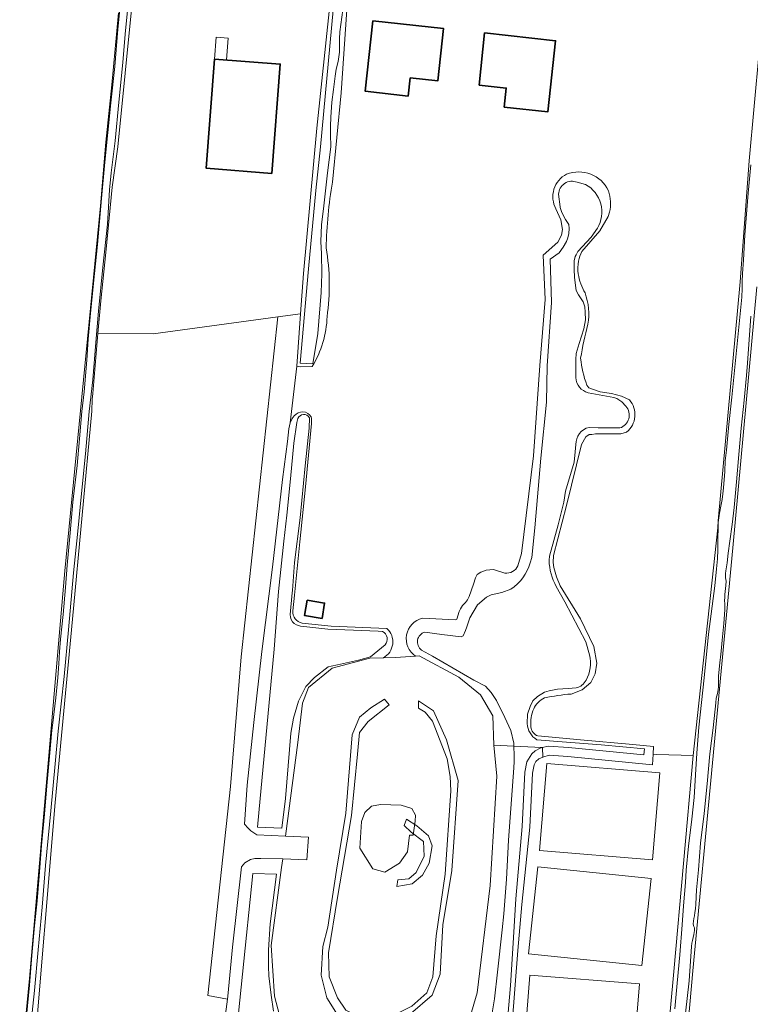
# Model space of a CAD drawing. Header units: metres. Extents: x 149984 to 156489, y 469398 to 478068.
# Tile 46 of 256: x 152786 to 152953, y 470753 to 470979. Entities that reach past the tile are written whole.
import ezdxf

# ---------------------------------------------------------------- set-up
doc = ezdxf.new("R2010")
doc.units = ezdxf.units.M
doc.header["$LTSCALE"] = 0.75
for name, color, linetype, lineweight in [('B-WE-GR-GRAS-GV', 252, 'Continuous', 13), ('B-WE-GR-HAAG-GV', 252, 'Continuous', 13), ('B-WE-OG-BEBOUWING-GV', 6, 'Continuous', 35), ('B-WE-OG-BEBOUWING_LUIFEL-GV', 6, 'Continuous', 18), ('B-WE-OG-TERREIN_ERF-GV', 252, 'Continuous', 18), ('B-WE-OG-TERREIN_OEVER-GV', 252, 'Continuous', 18), ('B-WE-OG-WATER-GV', 252, 'Continuous', 18), ('B-WE-OG-WATER_SLOOT-GV', 252, 'Continuous', 18), ('B-WE-VH-GESLOTENVERHARDING-GV', 252, 'Continuous', 18), ('B-WE-VH-ONVERHARD-GV', 252, 'Continuous', 18), ('B-WE-VH-ONVERHARD_ZAND-GV', 252, 'Continuous', 18)]:
    doc.layers.add(name, color=color, linetype=linetype, lineweight=lineweight)

msp = doc.modelspace()

# ---------------------------------------------------------------- linework, layer by layer
at = {"layer": 'B-WE-GR-GRAS-GV', "flags": 128}
for points in [[(152785.885, 470736.428), (152788.134, 470759.182), (152796.204, 470852.712), (152804.406, 470936.453), (152805.634, 470951.008), (152806.999, 470964.168), (152808.545, 470980.685)], [(152954.991, 470917.83), (152949.505, 470857.974), (152944.804, 470808.69), (152940.306, 470760.932), (152935.279, 470704.312), (152930.12, 470647.823), (152925.754, 470600.595), (152920.859, 470547.943), (152917.023, 470509.71), (152913.839, 470472.634), (152910.276, 470435.363), (152906.043, 470388.002), (152901.879, 470342.247), (152901.28, 470337.996), (152900.609, 470329.229), (152901.456, 470328.277), (152950.563, 470322.244), (152952.468, 470322.879), (152952.609, 470324.767), (152953.949, 470336.426)], [(152889.132, 470750.174), (152890.859, 470755.919), (152893.829, 470780.504), (152895.305, 470805.601), (152894.616, 470812.709), (152894.402, 470819.411), (152891.59, 470824.25), (152886.62, 470828.305), (152877.518, 470833.177), (152876.689, 470833.122), (152872.126, 470832.817), (152869.325, 470832.755), (152866.173, 470832.685), (152857.549, 470830.387), (152852.15, 470825.938), (152850.748, 470822.365), (152849.702, 470813.296), (152846.822, 470791.852), (152852.114, 470791.587), (152851.717, 470786.428), (152846.213, 470786.683)], [(152846.213, 470786.683), (152845.972, 470784.632), (152843.598, 470766.732), (152844.307, 470755.139), (152846.186, 470748.161), (152849.44, 470744.496), (152852.318, 470741.357), (152856.765, 470739.962), (152857.637, 470741.357), (152860.948, 470742.39), (152864.572, 470741.45), (152870.142, 470736.244), (152872.222, 470734.203)]]:
    msp.add_lwpolyline(points, dxfattribs=at)
for points in [[(152833.587, 470754.449), (152829.033, 470755.276), (152834.219, 470803.219), (152836.653, 470832.958), (152845.092, 470910.964), (152816.516, 470907.079), (152803.836, 470907.178), (152802.65, 470893.41), (152802.519, 470892.093), (152802.411, 470889.343), (152798.017, 470841.62), (152794.048, 470799.551), (152789.081, 470740.067), (152789.233, 470737.788), (152823.11, 470735.813), (152823.891, 470735.751), (152830.712, 470735.211), (152831.953, 470742.372)], [(152863.01, 470748.256), (152858.422, 470751.472), (152856.329, 470754.786), (152855.021, 470759.93), (152855.424, 470766.503), (152856.601, 470770.95), (152858.563, 470784.03), (152860.721, 470797.11), (152862.16, 470815.095), (152863.795, 470819.149), (152866.411, 470821.308), (152869.55, 470823.269), (152870.662, 470821.962), (152865.823, 470818.168), (152863.795, 470815.618), (152863.337, 470810.647), (152861.964, 470796.587), (152858.759, 470777.752), (152856.732, 470765.064), (152856.863, 470759.571), (152858.759, 470754.797), (152860.721, 470751.919), (152867.588, 470748.453), (152867.13, 470747.21)], [(152884.788, 470802.211), (152884.657, 470805.546), (152883.938, 470809.601), (152880.603, 470818.234), (152878.902, 470820.326), (152877.333, 470821.177), (152877.333, 470822.877), (152880.799, 470820.588), (152883.807, 470813.917), (152886.489, 470804.631), (152885.05, 470783.964), (152882.957, 470771.539), (152882.303, 470760.159), (152880.472, 470755.385), (152875.567, 470751.069), (152873.016, 470749.368), (152872.166, 470751.003), (152875.829, 470752.834), (152879.262, 470755.919), (152880.657, 470759.582), (152881.388, 470768.988), (152883.48, 470783.114)], [(152940.365, 470810.379), (152932.062, 470810.605), (152931.187, 470810.629), (152931.029, 470808.238), (152911.587, 470810.084), (152907.306, 470810.416), (152905.869, 470809.967), (152904.952, 470809.571), (152904.292, 470808.986), (152903.89, 470808.22), (152903.523, 470806.303), (152902.897, 470793.909), (152901.041, 470776.196), (152900.115, 470765.618), (152898.861, 470748.888), (152898.388, 470743.884), (152897.657, 470740.352), (152897.073, 470737.89), (152896.663, 470735.094), (152896.613, 470734.327), (152933.378, 470733.101), (152933.708, 470736.674), (152935.937, 470760.786)], [(152932.701, 470806.372), (152931.071, 470786.404), (152905.142, 470788.521), (152906.772, 470808.488)], [(152873.368, 470798.931), (152875.802, 470798.175), (152876.689, 470796.64), (152876.583, 470795.32), (152876.146, 470792.105), (152875.313, 470792.105), (152874.876, 470788.255), (152873.011, 470785.676), (152869.677, 470783.612), (152866.859, 470784.366), (152863.923, 470789.129), (152864.319, 470795.201), (152865.06, 470797.288), (152866.621, 470798.704), (152868.685, 470799.13)], [(152902.628, 470764.841), (152904.75, 470784.817), (152930.745, 470782.171), (152928.624, 470762.195)], [(152901.504, 470742.351), (152902.896, 470759.993), (152928.032, 470758.008), (152926.639, 470740.367)]]:
    msp.add_lwpolyline(points, close=True, dxfattribs=at)
at = {"layer": 'B-WE-GR-HAAG-GV', "flags": 128}
for points in [[(152869.55, 470823.269), (152866.411, 470821.308), (152863.795, 470819.149), (152862.16, 470815.095), (152860.721, 470797.11), (152858.563, 470784.03), (152856.601, 470770.95), (152855.424, 470766.503), (152855.021, 470759.93), (152856.329, 470754.786), (152858.422, 470751.472), (152863.01, 470748.256), (152867.13, 470747.21), (152867.588, 470748.453), (152860.721, 470751.919), (152858.759, 470754.797), (152856.863, 470759.571), (152856.732, 470765.064), (152858.759, 470777.752), (152861.964, 470796.587), (152863.337, 470810.647), (152863.795, 470815.618), (152865.823, 470818.168), (152870.662, 470821.962)], [(152877.333, 470822.877), (152877.333, 470821.177), (152878.902, 470820.326), (152880.603, 470818.234), (152883.938, 470809.601), (152884.657, 470805.546), (152884.788, 470802.211), (152883.48, 470783.114), (152881.388, 470768.988), (152880.657, 470759.582), (152879.262, 470755.919), (152875.829, 470752.834), (152872.166, 470751.003), (152873.016, 470749.368), (152875.567, 470751.069), (152880.472, 470755.385), (152882.303, 470760.159), (152882.957, 470771.539), (152885.05, 470783.964), (152886.489, 470804.631), (152883.807, 470813.917), (152880.799, 470820.588)], [(152874.586, 470795.736), (152874.063, 470794.298), (152875.698, 470792.793), (152878.51, 470790.635), (152878.641, 470787.234), (152876.81, 470783.507), (152875.175, 470782.068), (152872.624, 470781.806), (152872.428, 470780.302), (152875.894, 470780.891), (152878.314, 470782.918), (152879.818, 470785.665), (152880.537, 470789.654), (152879.687, 470791.943), (152877.006, 470794.232)]]:
    msp.add_lwpolyline(points, close=True, dxfattribs=at)
at = {"layer": 'B-WE-OG-BEBOUWING-GV', "flags": 128}
for points in [[(152875.446, 470965.828), (152881.808, 470965.134), (152883.114, 470977.105), (152866.915, 470978.872), (152865.152, 470962.706), (152874.989, 470961.633)], [(152891.246, 470964.129), (152897.51, 470963.45), (152897.037, 470959.096), (152907.062, 470958.009), (152908.831, 470974.322), (152892.543, 470976.088)], [(152843.734, 470943.895), (152845.668, 470968.947), (152830.603, 470970.11), (152828.669, 470945.058)], [(152851.835, 470845.987), (152851.244, 470842.457), (152855.239, 470841.788), (152855.83, 470845.318)]]:
    msp.add_lwpolyline(points, close=True, dxfattribs=at)
at = {"layer": 'B-WE-OG-BEBOUWING_LUIFEL-GV', "flags": 128}
msp.add_lwpolyline([(152830.603, 470970.11), (152833.294, 470969.902), (152833.68, 470974.896), (152830.989, 470975.104)], close=True, dxfattribs=at)
at = {"layer": 'B-WE-OG-TERREIN_ERF-GV', "flags": 128}
for points in [[(152904.779, 470814.839), (152914.529, 470813.939), (152926.547, 470812.885), (152931.306, 470812.436), (152931.187, 470810.629), (152932.062, 470810.605), (152940.365, 470810.379), (152946.022, 470862.597), (152946.112, 470864.2), (152951.131, 470918.986), (152953.219, 470946.796), (152955.534, 470971.831), (152957.372, 470992.414), (152959.313, 471014.811), (152961.784, 471038.168), (152963.769, 471060.159), (152965.787, 471083.082), (152966.924, 471094.821), (152967.881, 471098.353), (152962.725, 471098.659), (152961.931, 471098.706), (152957.006, 471098.998), (152956.536, 471099.026), (152953.757, 471099.19)], [(152821.936, 471098.385), (152821.174, 471095.793), (152821.173, 471095.554), (152820.926, 471086.846), (152816.55, 471031.78), (152813.371, 471000), (152808.37, 470950.01), (152807.1, 470940.73), (152805.66, 470925.73), (152804.48, 470914.65), (152803.836, 470907.178), (152816.516, 470907.079), (152845.092, 470910.964), (152850.324, 470911.675), (152850.997, 470920.889), (152854.082, 470954.265), (152857.017, 470982.5), (152861.08, 470982.366), (152860.954, 470981.407), (152859.655, 470962.394), (152857.649, 470941.879)], [(152900.188, 470853.864), (152900.974, 470856.712), (152903.783, 470879.122), (152905.196, 470899.789), (152906.393, 470914.958), (152905.956, 470925.124), (152909.359, 470928.101), (152910.155, 470929.704), (152910.367, 470930.995), (152910.047, 470933.266), (152908.878, 470935.746)], [(152921.206, 470934.97), (152920.892, 470933.983), (152919.001, 470930.715), (152914.848, 470925.993)], [(152852.955, 470899.564), (152850.187, 470899.512), (152849.445, 470899.634), (152847.964, 470886.631), (152848.404, 470887.623), (152848.865, 470888.266)], [(152915.968, 470895.291), (152916.422, 470894.689), (152917.491, 470894.306), (152919.065, 470893.809), (152921.663, 470893.418), (152923.929, 470892.807), (152925.752, 470891.916)], [(152852.741, 470888.03), (152852.833, 470887.683), (152852.843, 470886.496), (152851.431, 470871.992), (152850.121, 470859.33), (152848.893, 470847.097), (152848.566, 470843.547)], [(152925.116, 470884.544), (152923.743, 470884.173), (152917.975, 470884.108), (152917.092, 470884.002), (152916.509, 470883.958), (152915.718, 470883.473), (152914.78, 470881.666), (152911.305, 470867.722), (152908.363, 470856.265), (152908.291, 470854.595), (152908.427, 470853.444), (152909.031, 470851.298), (152909.887, 470849.292), (152914.497, 470841.72), (152917.585, 470835.37), (152918.29, 470831.521), (152917.915, 470829.065), (152916.865, 470827.132), (152914.934, 470825.44), (152912.408, 470824.444)], [(152878.286, 470841.842), (152885.863, 470841.457), (152886.164, 470841.66), (152886.708, 470843.391), (152886.995, 470843.988), (152887.424, 470844.726), (152888.121, 470845.432), (152888.645, 470846.091), (152889.011, 470846.861), (152890.002, 470849.63), (152890.404, 470851.141), (152890.817, 470851.848), (152891.655, 470852.395), (152892.855, 470852.861), (152894.542, 470852.979), (152897.154, 470852.209)], [(152850.693, 470840.734), (152857.352, 470840.018), (152870.134, 470839.477)], [(152869.325, 470832.755), (152872.126, 470832.817), (152876.689, 470833.122)]]:
    msp.add_lwpolyline(points, dxfattribs=at)
for points in [[(152875.446, 470965.828), (152874.989, 470961.633), (152865.152, 470962.706), (152866.915, 470978.872), (152883.114, 470977.105), (152881.808, 470965.134)], [(152891.246, 470964.129), (152892.543, 470976.088), (152908.831, 470974.322), (152907.062, 470958.009), (152897.037, 470959.096), (152897.51, 470963.45)], [(152843.734, 470943.895), (152828.669, 470945.058), (152830.603, 470970.11), (152845.668, 470968.947)], [(152851.835, 470845.987), (152855.83, 470845.318), (152855.239, 470841.788), (152851.244, 470842.457)]]:
    msp.add_lwpolyline(points, close=True, dxfattribs=at)
at = {"layer": 'B-WE-OG-TERREIN_ERF-GV'}
for points in [[(152908.878, 470935.746, -0.4161809), (152911.326, 470943.702)], [(152911.326, 470943.702, -0.3920953), (152920.946, 470939.904)], [(152857.649, 470941.879, 0.0403995), (152856.202, 470926.768)], [(152920.946, 470939.904, -0.1296938), (152921.206, 470934.97)], [(152856.202, 470926.768, -0.076777), (152856.385, 470911.022)], [(152914.848, 470925.993, 0.0853935), (152914.08, 470923.759)], [(152914.08, 470923.759, 0.0907447), (152914.018, 470920.829)], [(152914.018, 470920.829, 0.0996254), (152915.587, 470916.471)], [(152915.587, 470916.471, -0.1242664), (152916.244, 470909.267)], [(152856.385, 470911.022, -0.136494), (152852.955, 470899.564)], [(152916.244, 470909.267, 0.0279347), (152914.565, 470901.475)], [(152914.565, 470901.475, 0.0579327), (152915.968, 470895.291)], [(152925.752, 470891.916, -0.4243798), (152925.116, 470884.544)], [(152848.865, 470888.266, -0.5329648), (152852.741, 470888.03)], [(152897.154, 470852.209, 0.3221643), (152900.188, 470853.864)], [(152848.566, 470843.547, 0.3995367), (152850.693, 470840.734)], [(152876.689, 470833.122, -0.6543671), (152878.286, 470841.842)], [(152870.134, 470839.477, -0.510104), (152869.325, 470832.755)], [(152906.289, 470823.562, 0.1885441), (152903.802, 470821.053)], [(152912.408, 470824.444, 0.0350689), (152906.289, 470823.562)], [(152903.802, 470821.053, 0.1203567), (152903.151, 470816.928)], [(152903.151, 470816.928, 0.3149003), (152904.779, 470814.839)]]:
    msp.add_lwpolyline(points, format="xyb", dxfattribs=at)
at = {"layer": 'B-WE-OG-TERREIN_OEVER-GV', "flags": 128}
for points in [[(152789.081, 470740.067), (152794.048, 470799.551), (152798.017, 470841.62), (152802.411, 470889.343), (152802.519, 470892.093), (152802.65, 470893.41), (152803.836, 470907.178), (152804.48, 470914.65), (152805.66, 470925.73), (152807.1, 470940.73), (152808.37, 470950.01), (152813.371, 471000)], [(152810.914, 470984.351), (152810.117, 470975.782), (152809.528, 470969.322), (152808.622, 470960.236), (152807.753, 470951.327), (152806.847, 470944.032), (152806.467, 470940.143), (152806.027, 470932.261), (152804.972, 470922.395), (152803.972, 470912.266), (152803.362, 470905.087), (152802.625, 470896.501), (152801.85, 470889.256), (152800.955, 470879.561), (152800.037, 470870.448), (152799.212, 470861.81), (152798.258, 470852.237), (152797.094, 470839.152), (152796.077, 470828.464), (152794.696, 470815.969), (152793.997, 470808.402), (152793.066, 470797.64), (152791.792, 470785.15), (152791.071, 470775.584), (152790.127, 470765.782), (152789.259, 470756.434), (152788.356, 470747.798)], [(152787.438, 470750.545), (152788.146, 470757.703), (152788.693, 470764.49), (152789.291, 470771.245), (152789.879, 470777.033), (152790.378, 470782.699), (152790.887, 470789.704), (152791.576, 470796.926), (152792.134, 470803.374), (152792.7, 470810.142), (152793.27, 470816.173), (152793.46, 470817.861), (152794.152, 470823.569), (152794.634, 470828.229), (152794.89, 470831.405), (152794.991, 470834.162), (152795.255, 470837.058), (152795.869, 470842.712), (152796.429, 470848.925), (152796.778, 470854.035), (152797.431, 470861.42), (152798.092, 470868.464), (152799.086, 470876.859), (152799.63, 470882.979), (152800.135, 470889.238), (152800.656, 470893.781), (152801.301, 470901.011), (152801.612, 470905.881), (152802.062, 470910.967), (152802.801, 470918.671), (152803.702, 470927.555), (152804.673, 470938.133), (152805.38, 470946.442), (152806.795, 470960.072), (152807.696, 470968.405), (152808.395, 470976.994), (152808.908, 470982.267)], [(152857.649, 470941.879), (152859.655, 470962.394), (152860.954, 470981.407), (152861.08, 470982.366), (152857.017, 470982.5), (152854.082, 470954.265), (152850.997, 470920.889), (152850.324, 470911.675), (152849.445, 470899.634)], [(152808.545, 470980.685), (152806.999, 470964.168), (152805.634, 470951.008), (152804.406, 470936.453), (152796.204, 470852.712), (152788.134, 470759.182), (152785.885, 470736.428)], [(152860.033, 470981.39), (152859.348, 470976.36), (152859.258, 470974.719), (152859.212, 470971.708), (152859.13, 470970.625), (152858.912, 470969.534), (152858.509, 470967.757), (152858.233, 470966.15), (152857.866, 470963.156), (152857.491, 470960.22), (152857.285, 470956.812), (152857.204, 470954.689), (152857.215, 470953.471), (152857.209, 470951.991), (152857.262, 470950.858), (152857.23, 470949.936), (152856.53, 470944.024), (152855.639, 470936.402), (152855.105, 470932.071), (152854.985, 470928.24), (152855.134, 470925.45), (152855.219, 470920.84), (152855.064, 470916.555), (152854.266, 470907.18), (152853.128, 470900.191), (152850.26, 470900.366), (152852.11, 470922.01), (152853.84, 470939.99), (152854.91, 470950.01), (152857.811, 470981.349)], [(152955.534, 470971.831), (152953.219, 470946.796), (152951.131, 470918.986), (152946.112, 470864.2), (152946.022, 470862.597), (152940.365, 470810.379), (152935.937, 470760.786), (152933.708, 470736.674), (152933.378, 470733.101), (152929.442, 470690.53), (152924.227, 470629.326), (152921.688, 470605.409), (152916.257, 470545.885), (152914.813, 470531.313), (152914.5, 470528.157), (152908.195, 470464.519), (152905.813, 470437.399), (152900.786, 470383.424), (152897.215, 470344.795), (152896.774, 470337.182), (152895.692, 470331.77), (152894.117, 470329.999), (152891.657, 470329.802), (152896.794, 470329.003)], [(152936.174, 470752.247), (152936.721, 470758.146), (152937.308, 470764.645), (152937.844, 470771.52), (152938.184, 470775.838), (152938.583, 470781.193), (152938.774, 470784.041), (152939.329, 470789.576), (152940.102, 470795.708), (152940.569, 470800.678), (152940.919, 470805.898), (152941.216, 470810.91), (152941.679, 470816.834), (152942.872, 470828.191), (152943.89, 470838.156), (152945.309, 470849.257), (152945.735, 470853.132), (152945.969, 470855.433), (152946.013, 470857.505), (152946.067, 470860.705), (152946.08, 470861.964), (152946.093, 470862.717), (152946.112, 470863.818), (152946.38, 470865.909), (152946.813, 470867.933), (152947, 470869.107), (152947.167, 470870.377), (152947.346, 470871.733), (152947.67, 470875.485), (152947.748, 470877.94), (152948.007, 470880.373), (152948.569, 470886.309), (152949.23, 470892.552), (152950.368, 470903.994), (152951.555, 470915.458), (152951.583, 470917.467), (152951.581, 470918.976), (152951.692, 470920.895), (152951.939, 470923.94), (152952.195, 470929.802), (152952.979, 470939.312), (152953.583, 470945.829)], [(152913.746, 470941.862), (152915.658, 470941.363)], [(152903.006, 470854.574), (152903.354, 470855.754), (152904.058, 470862.605), (152905.466, 470878.527), (152906.713, 470891.403), (152906.887, 470899.74), (152907.907, 470914.259), (152907.577, 470924.241), (152909.606, 470925.649), (152910.519, 470926.97), (152911.287, 470928.253), (152911.62, 470929.118), (152911.874, 470930.115), (152911.946, 470931.244), (152911.819, 470932.177), (152911.103, 470933.297), (152910.284, 470934.916), (152909.869, 470936.021), (152909.831, 470936.219), (152909.504, 470939.086)], [(152908.878, 470935.746), (152910.047, 470933.266), (152910.367, 470930.995), (152910.155, 470929.704), (152909.359, 470928.101), (152905.956, 470925.124), (152906.393, 470914.958), (152905.196, 470899.789), (152903.783, 470879.122), (152900.974, 470856.712), (152900.188, 470853.864)], [(152914.848, 470925.993), (152919.001, 470930.715), (152920.892, 470933.983), (152921.206, 470934.97)], [(152918.404, 470931.281), (152916.939, 470929.275), (152913.954, 470925.981), (152913.504, 470925.195), (152913.305, 470924.802), (152913.103, 470923.792), (152913.093, 470921.915), (152913.149, 470919.984), (152913.541, 470917.027), (152914.088, 470916.026), (152915.117, 470914.419), (152915.518, 470913.275), (152915.617, 470912.053), (152915.673, 470910.267), (152915.3, 470908.197), (152914.244, 470904.882), (152913.559, 470902.585), (152913.447, 470901.168), (152913.479, 470897.039)], [(152901.456, 470328.277), (152900.609, 470329.229), (152901.28, 470337.996), (152901.879, 470342.247), (152906.043, 470388.002), (152910.276, 470435.363), (152913.839, 470472.634), (152917.023, 470509.71), (152920.859, 470547.943), (152925.754, 470600.595), (152930.12, 470647.823), (152935.279, 470704.312), (152940.306, 470760.932), (152944.804, 470808.69), (152949.505, 470857.974), (152954.991, 470917.83)], [(152953.633, 470911.147), (152952.827, 470900.32), (152952.605, 470897.492), (152952.051, 470891.841), (152951.403, 470885.418), (152950.875, 470879.38), (152950.336, 470873.109), (152949.771, 470867.202), (152949.316, 470863.318), (152948.818, 470859.542), (152948.378, 470856.726), (152948.185, 470854.508), (152947.868, 470852.705), (152947.817, 470852.067), (152947.799, 470851.533), (152947.824, 470851.097), (152947.92, 470850.356), (152947.856, 470849.326), (152947.664, 470847.277), (152947.613, 470846.639), (152947.588, 470845.844), (152947.624, 470845.195), (152947.672, 470844.753), (152947.654, 470844.236), (152947.619, 470843.772), (152947.429, 470840.666), (152947.045, 470836.809), (152946.818, 470834.259), (152946.393, 470830.93), (152946.216, 470828.532), (152946.202, 470826.156), (152946.08, 470825.421), (152945.924, 470824.609), (152945.67, 470823.465), (152945.541, 470822.457), (152944.927, 470816.682), (152944.16, 470810.733), (152943.57, 470803.856), (152942.876, 470797.024), (152942.04, 470790.208), (152941.578, 470784.11), (152941.116, 470779.555), (152941.017, 470776.247), (152940.883, 470775.164), (152940.755, 470774.366), (152940.641, 470773.556), (152940.561, 470772.926), (152940.39, 470771.729), (152940.427, 470771.352), (152940.534, 470771.089), (152940.642, 470770.79), (152940.676, 470770.443), (152940.679, 470770.215), (152940.518, 470769.289), (152940.182, 470767.9), (152940.045, 470767.317), (152939.991, 470766.544), (152939.468, 470758.697), (152938.592, 470751.262)], [(152849.445, 470899.634), (152850.187, 470899.512), (152852.955, 470899.564)], [(152925.752, 470891.916), (152923.929, 470892.807), (152921.663, 470893.418), (152919.065, 470893.809), (152917.491, 470894.306), (152916.422, 470894.689), (152915.968, 470895.291)], [(152916.287, 470893.568), (152922.185, 470892.498), (152922.878, 470892.263), (152924.019, 470891.459), (152924.907, 470890.478)], [(152848.865, 470888.266), (152848.404, 470887.623), (152847.964, 470886.631), (152847.657, 470885.291), (152847.285, 470882.364), (152846.183, 470873.692), (152843.891, 470853.562), (152841.466, 470834.19), (152839.576, 470817.915), (152838.095, 470803.546), (152837.456, 470794.576), (152838.289, 470793.704), (152838.885, 470793.042), (152840.274, 470792.182), (152846.822, 470791.852)], [(152869.684, 470835.745), (152866.387, 470833.002), (152863.588, 470832.197), (152858.752, 470831.15), (152857.318, 470830.842), (152856.658, 470830.699), (152853.483, 470828.264), (152851.52, 470826.159), (152849.876, 470822.797), (152848.697, 470818.944), (152848.096, 470815.467), (152846.826, 470800.501), (152846.039, 470793.687), (152840.438, 470793.892), (152840.741, 470797.159), (152844.226, 470834.71), (152845.244, 470847.978), (152846.471, 470859.518), (152847.129, 470865.518), (152848.038, 470873.844), (152848.785, 470881.999), (152849.487, 470886.749), (152849.701, 470887.643)], [(152852.346, 470887.842), (152852.324, 470885.412), (152851.341, 470876.784), (152850.202, 470864.839), (152848.953, 470854.63), (152848.473, 470848.21), (152848.422, 470847.677), (152847.948, 470842.677), (152847.978, 470842.101)], [(152848.566, 470843.547), (152848.893, 470847.097), (152850.121, 470859.33), (152851.431, 470871.992), (152852.843, 470886.496), (152852.833, 470887.683), (152852.741, 470888.03)], [(152912.408, 470824.444), (152914.934, 470825.44), (152916.865, 470827.132), (152917.915, 470829.065), (152918.29, 470831.521), (152917.585, 470835.37), (152914.497, 470841.72), (152909.887, 470849.292), (152909.031, 470851.298), (152908.427, 470853.444), (152908.291, 470854.595), (152908.363, 470856.265), (152911.305, 470867.722), (152914.78, 470881.666), (152915.718, 470883.473), (152916.509, 470883.958), (152917.092, 470884.002), (152917.975, 470884.108), (152923.743, 470884.173), (152925.116, 470884.544)], [(152923.547, 470885.484), (152918.557, 470885.509), (152916.478, 470885.625)], [(152913.484, 470881.68), (152913.308, 470880.021), (152913.038, 470877.664), (152911.09, 470871.024), (152910.73, 470868.454), (152909.371, 470863.264), (152907.412, 470856.042), (152907.332, 470855.142)], [(152897.154, 470852.209), (152894.542, 470852.979), (152892.855, 470852.861), (152891.655, 470852.395), (152890.817, 470851.848), (152890.404, 470851.141), (152890.002, 470849.63), (152889.011, 470846.861), (152888.645, 470846.091), (152888.121, 470845.432), (152887.424, 470844.726), (152886.995, 470843.988), (152886.708, 470843.391), (152886.164, 470841.66), (152885.863, 470841.457), (152878.286, 470841.842)], [(152878.789, 470838.676), (152882.699, 470838.105), (152887.135, 470837.544), (152887.583, 470837.791), (152888.128, 470839.036), (152888.421, 470839.875), (152888.772, 470840.81), (152889.125, 470841.916), (152890.915, 470844.879), (152892.999, 470846.667), (152894, 470847.174), (152896.445, 470847.726), (152898.524, 470848.517)], [(152908.981, 470849.121), (152910.96, 470845.566), (152915.716, 470836.396), (152916.592, 470833.409)], [(152849.359, 470840.291), (152850.327, 470840.025), (152852.454, 470839.803), (152856.561, 470839.36), (152862.448, 470839.114), (152868.135, 470838.865), (152869.125, 470838.782)], [(152870.134, 470839.477), (152857.352, 470840.018), (152850.693, 470840.734)], [(152846.822, 470791.852), (152849.702, 470813.296), (152850.748, 470822.365), (152852.15, 470825.938), (152857.549, 470830.387), (152866.173, 470832.685), (152869.325, 470832.755)], [(152876.689, 470833.122), (152877.518, 470833.177), (152886.62, 470828.305), (152891.59, 470824.25), (152894.402, 470819.411), (152894.616, 470812.709), (152899.254, 470812.483)], [(152899.254, 470812.483), (152899.224, 470813.171), (152898.516, 470816.081), (152897.166, 470819.095), (152895.242, 470822.992), (152894.03, 470824.797), (152892.724, 470826.235), (152890.052, 470827.641), (152880.613, 470833.165), (152878.046, 470834.544)], [(152913.552, 470825.836), (152911.713, 470825.733), (152909.273, 470825.53), (152907.348, 470825.202), (152906.296, 470824.888), (152904.697, 470823.874), (152903.585, 470822.857), (152902.968, 470821.557), (152902.369, 470819.843), (152902.301, 470817.658)], [(152904.496, 470813.97), (152909.334, 470813.579), (152919.282, 470812.788), (152929.182, 470811.893), (152929.091, 470810.515), (152911.766, 470812.16), (152907.096, 470812.522), (152905.827, 470812.163), (152905.869, 470809.967), (152907.306, 470810.416), (152911.587, 470810.084), (152931.029, 470808.238), (152931.187, 470810.629), (152931.306, 470812.436), (152926.547, 470812.885), (152914.529, 470813.939), (152904.779, 470814.839)], [(152894.299, 470751.346), (152894.782, 470754.512), (152895.505, 470760.669), (152896.535, 470770.345), (152896.907, 470774.061), (152897.548, 470781.985), (152898.05, 470790.902), (152899.273, 470807.489), (152899.303, 470808.965), (152899.307, 470810.392), (152899.258, 470812.389), (152899.254, 470812.483), (152894.616, 470812.709), (152895.305, 470805.601), (152893.829, 470780.504), (152890.859, 470755.919), (152889.132, 470750.174)], [(152898.861, 470748.888), (152900.115, 470765.618), (152901.041, 470776.196), (152902.897, 470793.909), (152903.523, 470806.303), (152903.89, 470808.22), (152904.292, 470808.986), (152904.952, 470809.571), (152905.869, 470809.967), (152905.827, 470812.163), (152905.274, 470812.006), (152904.155, 470811.402), (152903.393, 470810.758), (152902.227, 470808.866), (152901.777, 470806.513), (152901.146, 470794.03), (152899.698, 470777.474), (152899, 470766.076), (152898.439, 470757.571), (152897.889, 470750.459)], [(152845.972, 470784.632), (152846.213, 470786.683), (152841.2, 470786.758), (152839.811, 470786.758), (152838.819, 470786.494), (152837.496, 470785.7), (152836.759, 470784.796), (152834.727, 470766.382), (152833.655, 470755.164), (152833.587, 470754.449), (152831.953, 470742.372), (152830.712, 470735.211)], [(152834.627, 470737.066), (152839.35, 470783.252), (152844.783, 470783.119), (152843.312, 470771.761), (152842.981, 470765.772), (152842.991, 470761.927), (152843.051, 470759.771), (152843.56, 470755.346), (152844.07, 470751.665)], [(152872.222, 470734.203), (152870.142, 470736.244), (152864.572, 470741.45), (152860.948, 470742.39), (152857.637, 470741.357), (152856.765, 470739.962), (152852.318, 470741.357), (152849.44, 470744.496), (152846.186, 470748.161), (152844.307, 470755.139), (152843.598, 470766.732), (152845.972, 470784.632)]]:
    msp.add_lwpolyline(points, dxfattribs=at)
at = {"layer": 'B-WE-OG-TERREIN_OEVER-GV'}
for points in [[(152911.326, 470943.702, 0.4161809), (152908.878, 470935.746)], [(152920.946, 470939.904, 0.3920953), (152911.326, 470943.702)], [(152856.202, 470926.768, -0.0403995), (152857.649, 470941.879)], [(152909.504, 470939.086, -0.5256538), (152913.746, 470941.862)], [(152915.658, 470941.363, -0.4240558), (152918.404, 470931.281)], [(152921.206, 470934.97, 0.1296938), (152920.946, 470939.904)], [(152856.385, 470911.022, 0.076777), (152856.202, 470926.768)], [(152914.08, 470923.759, -0.0853935), (152914.848, 470925.993)], [(152914.018, 470920.829, -0.0907447), (152914.08, 470923.759)], [(152915.587, 470916.471, -0.0996254), (152914.018, 470920.829)], [(152916.244, 470909.267, 0.1242664), (152915.587, 470916.471)], [(152852.955, 470899.564, 0.136494), (152856.385, 470911.022)], [(152914.565, 470901.475, -0.0279347), (152916.244, 470909.267)], [(152915.968, 470895.291, -0.0579327), (152914.565, 470901.475)], [(152913.479, 470897.039, 0.3302166), (152916.287, 470893.568)], [(152925.116, 470884.544, 0.4243798), (152925.752, 470891.916)], [(152852.741, 470888.03, 0.5329648), (152848.865, 470888.266)], [(152924.907, 470890.478, -0.546989), (152923.547, 470885.484)], [(152849.701, 470887.643, -0.6226024), (152852.346, 470887.842)], [(152916.478, 470885.625, 0.3612411), (152913.484, 470881.68)], [(152907.332, 470855.142, 0.1220601), (152908.981, 470849.121)], [(152900.188, 470853.864, -0.3221643), (152897.154, 470852.209)], [(152898.524, 470848.517, 0.1874248), (152903.006, 470854.574)], [(152847.978, 470842.101, 0.2681092), (152849.359, 470840.291)], [(152850.693, 470840.734, -0.3995367), (152848.566, 470843.547)], [(152878.286, 470841.842, 0.6543671), (152876.689, 470833.122)], [(152869.325, 470832.755, 0.510104), (152870.134, 470839.477)], [(152869.125, 470838.782, -0.5100361), (152869.684, 470835.745)], [(152878.046, 470834.544, -0.6032437), (152878.789, 470838.676)], [(152916.592, 470833.409, -0.1900679), (152915.812, 470827.607)], [(152915.812, 470827.607, -0.210129), (152913.552, 470825.836)], [(152903.802, 470821.053, -0.1885441), (152906.289, 470823.562)], [(152906.289, 470823.562, -0.0350689), (152912.408, 470824.444)], [(152903.151, 470816.928, -0.1203567), (152903.802, 470821.053)], [(152902.301, 470817.658, 0.2453151), (152904.496, 470813.97)], [(152904.779, 470814.839, -0.3149003), (152903.151, 470816.928)]]:
    msp.add_lwpolyline(points, format="xyb", dxfattribs=at)
at = {"layer": 'B-WE-OG-WATER-GV'}
for points in [[(152913.746, 470941.862, 0.5256538), (152909.504, 470939.086)], [(152918.404, 470931.281, 0.4240558), (152915.658, 470941.363)], [(152916.287, 470893.568, -0.3302166), (152913.479, 470897.039)], [(152923.547, 470885.484, 0.546989), (152924.907, 470890.478)], [(152913.484, 470881.68, -0.3612411), (152916.478, 470885.625)], [(152908.981, 470849.121, -0.1220601), (152907.332, 470855.142)], [(152903.006, 470854.574, -0.1874248), (152898.524, 470848.517)], [(152878.789, 470838.676, 0.6032437), (152878.046, 470834.544)], [(152915.812, 470827.607, 0.1900679), (152916.592, 470833.409)], [(152913.552, 470825.836, 0.210129), (152915.812, 470827.607)], [(152904.496, 470813.97, -0.2453151), (152902.301, 470817.658)]]:
    msp.add_lwpolyline(points, format="xyb", dxfattribs=at)
at = {"layer": 'B-WE-OG-WATER-GV', "flags": 128}
for points in [[(152915.658, 470941.363), (152913.746, 470941.862)], [(152909.504, 470939.086), (152909.831, 470936.219), (152909.869, 470936.021), (152910.284, 470934.916), (152911.103, 470933.297), (152911.819, 470932.177), (152911.946, 470931.244), (152911.874, 470930.115), (152911.62, 470929.118), (152911.287, 470928.253), (152910.519, 470926.97), (152909.606, 470925.649), (152907.577, 470924.241), (152907.907, 470914.259), (152906.887, 470899.74), (152906.713, 470891.403), (152905.466, 470878.527), (152904.058, 470862.605), (152903.354, 470855.754), (152903.006, 470854.574)], [(152913.479, 470897.039), (152913.447, 470901.168), (152913.559, 470902.585), (152914.244, 470904.882), (152915.3, 470908.197), (152915.673, 470910.267), (152915.617, 470912.053), (152915.518, 470913.275), (152915.117, 470914.419), (152914.088, 470916.026), (152913.541, 470917.027), (152913.149, 470919.984), (152913.093, 470921.915), (152913.103, 470923.792), (152913.305, 470924.802), (152913.504, 470925.195), (152913.954, 470925.981), (152916.939, 470929.275), (152918.404, 470931.281)], [(152924.907, 470890.478), (152924.019, 470891.459), (152922.878, 470892.263), (152922.185, 470892.498), (152916.287, 470893.568)], [(152916.478, 470885.625), (152918.557, 470885.509), (152923.547, 470885.484)], [(152907.332, 470855.142), (152907.412, 470856.042), (152909.371, 470863.264), (152910.73, 470868.454), (152911.09, 470871.024), (152913.038, 470877.664), (152913.308, 470880.021), (152913.484, 470881.68)], [(152898.524, 470848.517), (152896.445, 470847.726), (152894, 470847.174), (152892.999, 470846.667), (152890.915, 470844.879), (152889.125, 470841.916), (152888.772, 470840.81), (152888.421, 470839.875), (152888.128, 470839.036), (152887.583, 470837.791), (152887.135, 470837.544), (152882.699, 470838.105), (152878.789, 470838.676)], [(152916.592, 470833.409), (152915.716, 470836.396), (152910.96, 470845.566), (152908.981, 470849.121)], [(152878.046, 470834.544), (152880.613, 470833.165), (152890.052, 470827.641), (152892.724, 470826.235), (152894.03, 470824.797), (152895.242, 470822.992), (152897.166, 470819.095), (152898.516, 470816.081), (152899.224, 470813.171), (152899.254, 470812.483)], [(152902.301, 470817.658), (152902.369, 470819.843), (152902.968, 470821.557), (152903.585, 470822.857), (152904.697, 470823.874), (152906.296, 470824.888), (152907.348, 470825.202), (152909.273, 470825.53), (152911.713, 470825.733), (152913.552, 470825.836)], [(152899.254, 470812.483), (152899.258, 470812.389), (152899.307, 470810.392), (152899.303, 470808.965), (152899.273, 470807.489), (152898.05, 470790.902), (152897.548, 470781.985), (152896.907, 470774.061), (152896.535, 470770.345), (152895.505, 470760.669), (152894.782, 470754.512), (152894.299, 470751.346), (152894.005, 470750.286), (152893.619, 470749.272), (152892.553, 470747.74), (152891.206, 470745.888), (152890.016, 470744.468), (152888.773, 470743.473), (152886.85, 470742.354), (152884.038, 470741.208), (152880.198, 470740.022), (152880.021, 470739.931)], [(152897.889, 470750.459), (152898.439, 470757.571), (152899, 470766.076), (152899.698, 470777.474), (152901.146, 470794.03), (152901.777, 470806.513), (152902.227, 470808.866), (152903.393, 470810.758), (152904.155, 470811.402), (152905.274, 470812.006), (152905.827, 470812.163), (152904.056, 470812.249), (152899.254, 470812.483)], [(152899.254, 470812.483), (152904.056, 470812.249), (152905.827, 470812.163), (152907.096, 470812.522), (152911.766, 470812.16), (152929.091, 470810.515), (152929.182, 470811.893), (152919.282, 470812.788), (152909.334, 470813.579), (152904.496, 470813.97)]]:
    msp.add_lwpolyline(points, dxfattribs=at)
at = {"layer": 'B-WE-OG-WATER_SLOOT-GV', "flags": 128}
for points in [[(152788.356, 470747.798), (152789.259, 470756.434), (152790.127, 470765.782), (152791.071, 470775.584), (152791.792, 470785.15), (152793.066, 470797.64), (152793.997, 470808.402), (152794.696, 470815.969), (152796.077, 470828.464), (152797.094, 470839.152), (152798.258, 470852.237), (152799.212, 470861.81), (152800.037, 470870.448), (152800.955, 470879.561), (152801.85, 470889.256), (152802.625, 470896.501), (152803.362, 470905.087), (152803.972, 470912.266), (152804.972, 470922.395), (152806.027, 470932.261), (152806.467, 470940.143), (152806.847, 470944.032), (152807.753, 470951.327), (152808.622, 470960.236), (152809.528, 470969.322), (152810.117, 470975.782), (152810.914, 470984.351)], [(152808.908, 470982.267), (152808.395, 470976.994), (152807.696, 470968.405), (152806.795, 470960.072), (152805.38, 470946.442), (152804.673, 470938.133), (152803.702, 470927.555), (152802.801, 470918.671), (152802.062, 470910.967), (152801.612, 470905.881), (152801.301, 470901.011), (152800.656, 470893.781), (152800.135, 470889.238), (152799.63, 470882.979), (152799.086, 470876.859), (152798.092, 470868.464), (152797.431, 470861.42), (152796.778, 470854.035), (152796.429, 470848.925), (152795.869, 470842.712), (152795.255, 470837.058), (152794.991, 470834.162), (152794.89, 470831.405), (152794.634, 470828.229), (152794.152, 470823.569), (152793.46, 470817.861), (152793.27, 470816.173), (152792.7, 470810.142), (152792.134, 470803.374), (152791.576, 470796.926), (152790.887, 470789.704), (152790.378, 470782.699), (152789.879, 470777.033), (152789.291, 470771.245), (152788.693, 470764.49), (152788.146, 470757.703), (152787.438, 470750.545)], [(152857.811, 470981.349), (152854.91, 470950.01), (152853.84, 470939.99), (152852.11, 470922.01), (152850.26, 470900.366), (152853.128, 470900.191), (152854.266, 470907.18), (152855.064, 470916.555), (152855.219, 470920.84), (152855.134, 470925.45), (152854.985, 470928.24), (152855.105, 470932.071), (152855.639, 470936.402), (152856.53, 470944.024), (152857.23, 470949.936), (152857.262, 470950.858), (152857.209, 470951.991), (152857.215, 470953.471), (152857.204, 470954.689), (152857.285, 470956.812), (152857.491, 470960.22), (152857.866, 470963.156), (152858.233, 470966.15), (152858.509, 470967.757), (152858.912, 470969.534), (152859.13, 470970.625), (152859.212, 470971.708), (152859.258, 470974.719), (152859.348, 470976.36), (152860.033, 470981.39)], [(152953.583, 470945.829), (152952.979, 470939.312), (152952.195, 470929.802), (152951.939, 470923.94), (152951.692, 470920.895), (152951.581, 470918.976), (152951.583, 470917.467), (152951.555, 470915.458), (152950.368, 470903.994), (152949.23, 470892.552), (152948.569, 470886.309), (152948.007, 470880.373), (152947.748, 470877.94), (152947.67, 470875.485), (152947.346, 470871.733), (152947.167, 470870.377), (152947, 470869.107), (152946.813, 470867.933), (152946.38, 470865.909), (152946.112, 470863.818), (152946.093, 470862.717), (152946.08, 470861.964), (152946.067, 470860.705), (152946.013, 470857.505), (152945.969, 470855.433), (152945.735, 470853.132), (152945.309, 470849.257), (152943.89, 470838.156), (152942.872, 470828.191), (152941.679, 470816.834), (152941.216, 470810.91), (152940.919, 470805.898), (152940.569, 470800.678), (152940.102, 470795.708), (152939.329, 470789.576), (152938.774, 470784.041), (152938.583, 470781.193), (152938.184, 470775.838), (152937.844, 470771.52), (152937.308, 470764.645), (152936.721, 470758.146), (152936.174, 470752.247)], [(152938.592, 470751.262), (152939.468, 470758.697), (152939.991, 470766.544), (152940.045, 470767.317), (152940.182, 470767.9), (152940.518, 470769.289), (152940.679, 470770.215), (152940.676, 470770.443), (152940.642, 470770.79), (152940.534, 470771.089), (152940.427, 470771.352), (152940.39, 470771.729), (152940.561, 470772.926), (152940.641, 470773.556), (152940.755, 470774.366), (152940.883, 470775.164), (152941.017, 470776.247), (152941.116, 470779.555), (152941.578, 470784.11), (152942.04, 470790.208), (152942.876, 470797.024), (152943.57, 470803.856), (152944.16, 470810.733), (152944.927, 470816.682), (152945.541, 470822.457), (152945.67, 470823.465), (152945.924, 470824.609), (152946.08, 470825.421), (152946.202, 470826.156), (152946.216, 470828.532), (152946.393, 470830.93), (152946.818, 470834.259), (152947.045, 470836.809), (152947.429, 470840.666), (152947.619, 470843.772), (152947.654, 470844.236), (152947.672, 470844.753), (152947.624, 470845.195), (152947.588, 470845.844), (152947.613, 470846.639), (152947.664, 470847.277), (152947.856, 470849.326), (152947.92, 470850.356), (152947.824, 470851.097), (152947.799, 470851.533), (152947.817, 470852.067), (152947.868, 470852.705), (152948.185, 470854.508), (152948.378, 470856.726), (152948.818, 470859.542), (152949.316, 470863.318), (152949.771, 470867.202), (152950.336, 470873.109), (152950.875, 470879.38), (152951.403, 470885.418), (152952.051, 470891.841), (152952.605, 470897.492), (152952.827, 470900.32), (152953.633, 470911.147)], [(152849.701, 470887.643), (152849.487, 470886.749), (152848.785, 470881.999), (152848.038, 470873.844), (152847.129, 470865.518), (152846.471, 470859.518), (152845.244, 470847.978), (152844.226, 470834.71), (152840.741, 470797.159), (152840.438, 470793.892), (152846.039, 470793.687)], [(152847.978, 470842.101), (152847.948, 470842.677), (152848.422, 470847.677), (152848.473, 470848.21), (152848.953, 470854.63), (152850.202, 470864.839), (152851.341, 470876.784), (152852.324, 470885.412), (152852.346, 470887.842)], [(152869.125, 470838.782), (152868.135, 470838.865), (152862.448, 470839.114), (152856.561, 470839.36), (152852.454, 470839.803), (152850.327, 470840.025), (152849.359, 470840.291)], [(152846.039, 470793.687), (152846.826, 470800.501), (152848.096, 470815.467), (152848.697, 470818.944), (152849.876, 470822.797), (152851.52, 470826.159), (152853.483, 470828.264), (152856.658, 470830.699), (152857.318, 470830.842), (152858.752, 470831.15), (152863.588, 470832.197), (152866.387, 470833.002), (152869.684, 470835.745)], [(152844.783, 470783.119), (152839.35, 470783.252), (152834.627, 470737.066)], [(152844.07, 470751.665), (152843.56, 470755.346), (152843.051, 470759.771), (152842.991, 470761.927), (152842.981, 470765.772), (152843.312, 470771.761), (152844.783, 470783.119)]]:
    msp.add_lwpolyline(points, dxfattribs=at)
at = {"layer": 'B-WE-OG-WATER_SLOOT-GV'}
for points in [[(152852.346, 470887.842, 0.6226024), (152849.701, 470887.643)], [(152849.359, 470840.291, -0.2681092), (152847.978, 470842.101)], [(152869.684, 470835.745, 0.5100361), (152869.125, 470838.782)]]:
    msp.add_lwpolyline(points, format="xyb", dxfattribs=at)
at = {"layer": 'B-WE-VH-GESLOTENVERHARDING-GV', "flags": 128}
msp.add_lwpolyline([(152873.011, 470785.676), (152874.876, 470788.255), (152875.313, 470792.105), (152876.146, 470792.105), (152876.583, 470795.32), (152876.689, 470796.64), (152875.802, 470798.175), (152873.368, 470798.931), (152868.685, 470799.13), (152866.621, 470798.704), (152865.06, 470797.288), (152864.319, 470795.201), (152863.923, 470789.129), (152866.859, 470784.366), (152869.677, 470783.612)], close=True, dxfattribs=at)
at = {"layer": 'B-WE-VH-ONVERHARD-GV', "flags": 128}
for points in [[(152905.142, 470788.521), (152931.071, 470786.404), (152932.701, 470806.372), (152906.772, 470808.488)], [(152930.745, 470782.171), (152904.75, 470784.817), (152902.628, 470764.841), (152928.624, 470762.195)], [(152901.504, 470742.351), (152926.639, 470740.367), (152928.032, 470758.008), (152902.896, 470759.993)]]:
    msp.add_lwpolyline(points, close=True, dxfattribs=at)
at = {"layer": 'B-WE-VH-ONVERHARD_ZAND-GV', "flags": 128}
for points in [[(152852.114, 470791.587), (152846.822, 470791.852), (152840.274, 470792.182), (152838.885, 470793.042), (152838.289, 470793.704), (152837.456, 470794.576), (152838.095, 470803.546), (152839.576, 470817.915), (152841.466, 470834.19), (152843.891, 470853.562), (152846.183, 470873.692), (152847.285, 470882.364), (152847.657, 470885.291), (152847.964, 470886.631), (152849.445, 470899.634), (152850.324, 470911.675), (152845.092, 470910.964), (152836.653, 470832.958), (152834.219, 470803.219), (152829.033, 470755.276), (152833.587, 470754.449), (152833.655, 470755.164), (152834.727, 470766.382), (152836.759, 470784.796), (152837.496, 470785.7), (152838.819, 470786.494), (152839.811, 470786.758), (152841.2, 470786.758), (152846.213, 470786.683), (152851.717, 470786.428)], [(152869.55, 470823.269), (152866.411, 470821.308), (152863.795, 470819.149), (152862.16, 470815.095), (152860.721, 470797.11), (152858.563, 470784.03), (152856.601, 470770.95), (152855.424, 470766.503), (152855.021, 470759.93), (152856.329, 470754.786), (152858.422, 470751.472), (152863.01, 470748.256), (152867.13, 470747.21), (152867.588, 470748.453), (152860.721, 470751.919), (152858.759, 470754.797), (152856.863, 470759.571), (152856.732, 470765.064), (152858.759, 470777.752), (152861.964, 470796.587), (152863.337, 470810.647), (152863.795, 470815.618), (152865.823, 470818.168), (152870.662, 470821.962)], [(152877.333, 470822.877), (152877.333, 470821.177), (152878.902, 470820.326), (152880.603, 470818.234), (152883.938, 470809.601), (152884.657, 470805.546), (152884.788, 470802.211), (152883.48, 470783.114), (152881.388, 470768.988), (152880.657, 470759.582), (152879.262, 470755.919), (152875.829, 470752.834), (152872.166, 470751.003), (152873.016, 470749.368), (152875.567, 470751.069), (152880.472, 470755.385), (152882.303, 470760.159), (152882.957, 470771.539), (152885.05, 470783.964), (152886.489, 470804.631), (152883.807, 470813.917), (152880.799, 470820.588)]]:
    msp.add_lwpolyline(points, close=True, dxfattribs=at)

doc.saveas('drawing.dxf')
